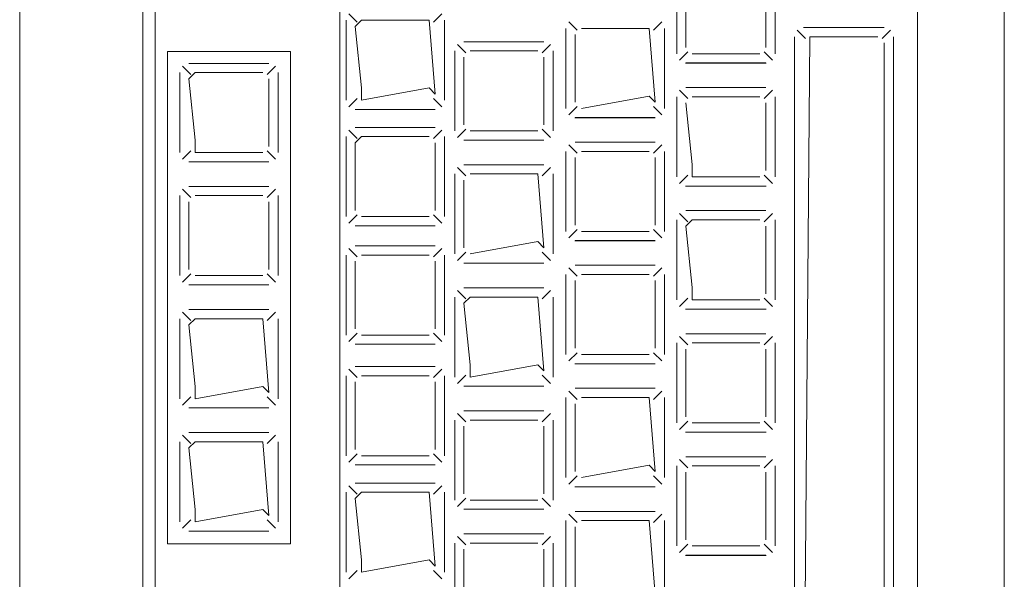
# Model space of a CAD drawing. Header units: feet. Extents: x 8 to 127, y 6 to 90.
# Tile 201 of 256: x 36.9278 to 37.0078, y 55.7763 to 55.8218. Entities that reach past the tile are written whole.
import ezdxf

# ---------------------------------------------------------------- set-up
doc = ezdxf.new("R2010")
doc.units = ezdxf.units.FT
doc.header["$MEASUREMENT"] = 0
doc.layers.add('MOBILARIO', color=8, linetype='Continuous')

msp = doc.modelspace()

# ---------------------------------------------------------------- linework, layer by layer
at = {"layer": 'MOBILARIO', "lineweight": 5}
for p, q in [((36.927771, 55.942206), (36.927771, 55.714206)), ((36.927771, 55.942206), (36.927771, 55.714206)), ((37.007771, 55.714206), (37.007771, 55.942206)), ((37.007771, 55.714206), (37.007771, 55.942206)), ((36.937771, 55.896206), (36.937771, 55.718206)), ((36.937771, 55.896206), (36.937771, 55.718206)), ((36.938771, 55.718206), (36.938771, 55.896206)), ((36.938771, 55.718206), (36.938771, 55.896206)), ((36.953771, 55.862706), (36.953771, 55.718206)), ((36.953771, 55.862706), (36.953771, 55.718206)), ((37.000711, 55.741206), (37.000711, 55.837706)), ((37.000711, 55.741206), (37.000711, 55.837706)), ((36.981157, 55.825531), (36.981157, 55.819031)), ((36.981157, 55.825531), (36.981157, 55.819031)), ((36.981907, 55.825031), (36.981907, 55.819531)), ((36.981907, 55.825031), (36.981907, 55.819531)), ((36.988407, 55.819531), (36.988407, 55.825031)), ((36.988407, 55.819531), (36.988407, 55.825031)), ((36.989157, 55.819031), (36.989157, 55.825531)), ((36.989157, 55.819031), (36.989157, 55.825531)), ((36.954288, 55.821752), (36.954288, 55.815252)), ((36.954288, 55.821752), (36.954288, 55.815252)), ((36.955184, 55.821605), (36.954508, 55.822282)), ((36.955184, 55.821605), (36.954508, 55.822282)), ((36.955538, 55.821752), (36.955038, 55.821252)), ((36.955538, 55.821752), (36.955038, 55.821252)), ((36.961038, 55.821752), (36.955538, 55.821752)), ((36.961038, 55.821752), (36.955538, 55.821752)), ((36.961538, 55.815752), (36.961038, 55.821752)), ((36.961538, 55.815752), (36.961038, 55.821752)), ((36.961392, 55.821605), (36.962068, 55.822282)), ((36.961392, 55.821605), (36.962068, 55.822282)), ((36.962288, 55.815252), (36.962288, 55.821752)), ((36.962288, 55.815252), (36.962288, 55.821752)), ((36.973054, 55.820947), (36.972377, 55.821624)), ((36.973054, 55.820947), (36.972377, 55.821624)), ((36.979261, 55.820947), (36.979938, 55.821624)), ((36.979261, 55.820947), (36.979938, 55.821624)), ((36.955038, 55.821252), (36.955538, 55.816252)), ((36.955038, 55.821252), (36.955538, 55.816252)), ((36.972158, 55.821093), (36.972158, 55.814593)), ((36.972158, 55.821093), (36.972158, 55.814593)), ((36.978908, 55.821093), (36.973408, 55.821093)), ((36.978908, 55.821093), (36.973408, 55.821093)), ((36.979408, 55.815093), (36.978908, 55.821093)), ((36.979408, 55.815093), (36.978908, 55.821093)), ((36.980158, 55.814593), (36.980158, 55.821093)), ((36.980158, 55.814593), (36.980158, 55.821093)), ((36.991607, 55.820259), (36.990931, 55.820936)), ((36.991607, 55.820259), (36.990931, 55.820936)), ((36.998006, 55.821155), (36.991461, 55.821155)), ((36.991461, 55.821155), (36.998006, 55.821155)), ((36.998006, 55.821155), (36.991461, 55.821155)), ((36.991461, 55.821155), (36.998006, 55.821155)), ((36.997859, 55.820259), (36.998536, 55.820936)), ((36.997859, 55.820259), (36.998536, 55.820936)), ((36.970371, 55.820011), (36.963871, 55.820011)), ((36.970371, 55.820011), (36.963871, 55.820011)), ((36.972908, 55.820593), (36.972908, 55.815093)), ((36.972908, 55.820593), (36.972908, 55.815093)), ((36.990711, 55.820405), (36.990711, 55.758509)), ((36.990711, 55.820405), (36.990711, 55.758509)), ((36.991461, 55.759009), (36.991961, 55.820405)), ((36.991461, 55.759009), (36.991961, 55.820405)), ((36.991961, 55.820405), (36.997506, 55.820405)), ((36.991961, 55.820405), (36.997506, 55.820405)), ((36.998756, 55.758509), (36.998756, 55.820405)), ((36.998756, 55.758509), (36.998756, 55.820405)), ((36.939771, 55.819206), (36.939771, 55.779206)), ((36.949771, 55.819206), (36.939771, 55.819206)), ((36.939771, 55.819206), (36.939771, 55.779206)), ((36.949771, 55.819206), (36.939771, 55.819206)), ((36.949771, 55.779206), (36.949771, 55.819206)), ((36.949771, 55.779206), (36.949771, 55.819206)), ((36.963121, 55.819261), (36.963121, 55.812761)), ((36.963121, 55.819261), (36.963121, 55.812761)), ((36.964018, 55.819115), (36.963341, 55.819791)), ((36.964018, 55.819115), (36.963341, 55.819791)), ((36.969871, 55.819261), (36.964371, 55.819261)), ((36.969871, 55.819261), (36.964371, 55.819261)), ((36.970225, 55.819115), (36.970902, 55.819791)), ((36.970225, 55.819115), (36.970902, 55.819791)), ((36.971121, 55.812761), (36.971121, 55.819261)), ((36.971121, 55.812761), (36.971121, 55.819261)), ((36.998006, 55.819905), (36.998006, 55.759009)), ((36.998006, 55.819905), (36.998006, 55.759009)), ((36.963871, 55.818761), (36.963871, 55.813261)), ((36.963871, 55.818761), (36.963871, 55.813261)), ((36.970371, 55.813261), (36.970371, 55.818761)), ((36.970371, 55.813261), (36.970371, 55.818761)), ((36.982054, 55.819177), (36.981377, 55.8185)), ((36.982054, 55.819177), (36.981377, 55.8185)), ((36.982407, 55.819031), (36.987907, 55.819031)), ((36.982407, 55.819031), (36.987907, 55.819031)), ((36.988261, 55.819177), (36.988937, 55.8185)), ((36.988261, 55.819177), (36.988937, 55.8185)), ((36.941668, 55.817352), (36.940991, 55.818028)), ((36.941668, 55.817352), (36.940991, 55.818028)), ((36.948021, 55.818248), (36.941521, 55.818248)), ((36.948021, 55.818248), (36.941521, 55.818248)), ((36.947875, 55.817352), (36.948551, 55.818028)), ((36.947875, 55.817352), (36.948551, 55.818028)), ((36.981871, 55.818269), (36.988416, 55.818269)), ((36.981871, 55.818269), (36.988416, 55.818269)), ((36.981907, 55.818281), (36.988407, 55.818281)), ((36.981907, 55.818281), (36.988407, 55.818281)), ((36.940771, 55.817498), (36.940771, 55.810998)), ((36.940771, 55.817498), (36.940771, 55.810998)), ((36.942021, 55.817498), (36.941521, 55.816998)), ((36.942021, 55.817498), (36.941521, 55.816998)), ((36.941521, 55.816998), (36.942021, 55.811998)), ((36.941521, 55.816998), (36.942021, 55.811998)), ((36.947521, 55.817498), (36.942021, 55.817498)), ((36.947521, 55.817498), (36.942021, 55.817498)), ((36.948021, 55.811498), (36.948021, 55.816998)), ((36.948021, 55.811498), (36.948021, 55.816998)), ((36.948771, 55.810998), (36.948771, 55.817498)), ((36.948771, 55.810998), (36.948771, 55.817498)), ((36.955538, 55.816252), (36.955538, 55.815252)), ((36.955538, 55.815252), (36.961038, 55.816252)), ((36.955538, 55.816252), (36.955538, 55.815252)), ((36.955538, 55.815252), (36.961038, 55.816252)), ((36.961038, 55.816252), (36.961538, 55.815752)), ((36.961038, 55.816252), (36.961538, 55.815752)), ((36.982054, 55.815384), (36.981377, 55.816061)), ((36.982054, 55.815384), (36.981377, 55.816061)), ((36.988407, 55.816281), (36.981907, 55.816281)), ((36.988407, 55.816281), (36.981907, 55.816281)), ((36.988261, 55.815384), (36.988937, 55.816061)), ((36.988261, 55.815384), (36.988937, 55.816061)), ((36.955184, 55.815398), (36.954508, 55.814722)), ((36.955184, 55.815398), (36.954508, 55.814722)), ((36.961392, 55.815398), (36.962068, 55.814722)), ((36.961392, 55.815398), (36.962068, 55.814722)), ((36.973408, 55.814593), (36.978908, 55.815593)), ((36.973408, 55.814593), (36.978908, 55.815593)), ((36.978908, 55.815593), (36.979408, 55.815093)), ((36.978908, 55.815593), (36.979408, 55.815093)), ((36.981157, 55.815531), (36.981157, 55.809031)), ((36.981157, 55.815531), (36.981157, 55.809031)), ((36.987907, 55.815531), (36.982407, 55.815531)), ((36.987907, 55.815531), (36.982407, 55.815531)), ((36.989157, 55.809031), (36.989157, 55.815531)), ((36.989157, 55.809031), (36.989157, 55.815531)), ((36.955038, 55.814502), (36.961538, 55.814502)), ((36.955038, 55.814502), (36.961538, 55.814502)), ((36.973054, 55.81474), (36.972377, 55.814063)), ((36.973054, 55.81474), (36.972377, 55.814063)), ((36.979261, 55.81474), (36.979938, 55.814063)), ((36.979261, 55.81474), (36.979938, 55.814063)), ((36.981907, 55.815031), (36.982407, 55.810031)), ((36.981907, 55.815031), (36.982407, 55.810031)), ((36.988407, 55.809531), (36.988407, 55.815031)), ((36.988407, 55.809531), (36.988407, 55.815031)), ((36.972871, 55.813831), (36.979416, 55.813831)), ((36.972871, 55.813831), (36.979416, 55.813831)), ((36.972908, 55.813843), (36.979408, 55.813843)), ((36.972908, 55.813843), (36.979408, 55.813843)), ((36.955184, 55.81215), (36.954508, 55.812826)), ((36.955184, 55.81215), (36.954508, 55.812826)), ((36.961538, 55.813046), (36.955038, 55.813046)), ((36.961538, 55.813046), (36.955038, 55.813046)), ((36.961392, 55.81215), (36.962068, 55.812826)), ((36.961392, 55.81215), (36.962068, 55.812826)), ((36.964018, 55.812908), (36.963341, 55.812231)), ((36.964018, 55.812908), (36.963341, 55.812231)), ((36.970225, 55.812908), (36.970902, 55.812231)), ((36.970225, 55.812908), (36.970902, 55.812231)), ((36.954288, 55.812296), (36.954288, 55.805796)), ((36.954288, 55.812296), (36.954288, 55.805796)), ((36.955538, 55.812296), (36.955038, 55.811796)), ((36.955538, 55.812296), (36.955038, 55.811796)), ((36.961038, 55.812296), (36.955538, 55.812296)), ((36.961038, 55.812296), (36.955538, 55.812296)), ((36.962288, 55.805796), (36.962288, 55.812296)), ((36.962288, 55.805796), (36.962288, 55.812296)), ((36.963871, 55.812011), (36.970371, 55.812011)), ((36.963871, 55.812011), (36.970371, 55.812011)), ((36.964371, 55.812761), (36.969871, 55.812761)), ((36.964371, 55.812761), (36.969871, 55.812761)), ((36.942021, 55.811998), (36.942021, 55.810998)), ((36.942021, 55.811998), (36.942021, 55.810998)), ((36.955038, 55.811796), (36.955038, 55.806296)), ((36.955038, 55.811796), (36.955038, 55.806296)), ((36.961538, 55.806296), (36.961538, 55.811796)), ((36.961538, 55.806296), (36.961538, 55.811796)), ((36.973054, 55.810947), (36.972377, 55.811624)), ((36.973054, 55.810947), (36.972377, 55.811624)), ((36.979408, 55.811843), (36.972908, 55.811843)), ((36.979408, 55.811843), (36.972908, 55.811843)), ((36.979261, 55.810947), (36.979938, 55.811624)), ((36.979261, 55.810947), (36.979938, 55.811624)), ((36.941668, 55.811144), (36.940991, 55.810468)), ((36.941668, 55.811144), (36.940991, 55.810468)), ((36.942021, 55.810998), (36.947521, 55.810998)), ((36.942021, 55.810998), (36.947521, 55.810998)), ((36.947875, 55.811144), (36.948551, 55.810468)), ((36.947875, 55.811144), (36.948551, 55.810468)), ((36.972158, 55.811093), (36.972158, 55.804593)), ((36.972158, 55.811093), (36.972158, 55.804593)), ((36.972908, 55.810593), (36.972908, 55.805093)), ((36.972908, 55.810593), (36.972908, 55.805093)), ((36.978908, 55.811093), (36.973408, 55.811093)), ((36.978908, 55.811093), (36.973408, 55.811093)), ((36.979408, 55.805093), (36.979408, 55.810593)), ((36.979408, 55.805093), (36.979408, 55.810593)), ((36.980158, 55.804593), (36.980158, 55.811093)), ((36.980158, 55.804593), (36.980158, 55.811093)), ((36.941521, 55.810248), (36.948021, 55.810248)), ((36.941521, 55.810248), (36.948021, 55.810248)), ((36.964018, 55.809115), (36.963341, 55.809791)), ((36.964018, 55.809115), (36.963341, 55.809791)), ((36.970371, 55.810011), (36.963871, 55.810011)), ((36.970371, 55.810011), (36.963871, 55.810011)), ((36.970225, 55.809115), (36.970902, 55.809791)), ((36.970225, 55.809115), (36.970902, 55.809791)), ((36.982407, 55.810031), (36.982407, 55.809031)), ((36.982407, 55.810031), (36.982407, 55.809031)), ((36.963121, 55.809261), (36.963121, 55.802761)), ((36.963121, 55.809261), (36.963121, 55.802761)), ((36.969871, 55.809261), (36.964371, 55.809261)), ((36.969871, 55.809261), (36.964371, 55.809261)), ((36.970371, 55.803261), (36.969871, 55.809261)), ((36.970371, 55.803261), (36.969871, 55.809261)), ((36.971121, 55.802761), (36.971121, 55.809261)), ((36.971121, 55.802761), (36.971121, 55.809261)), ((36.982054, 55.809177), (36.981377, 55.8085)), ((36.982054, 55.809177), (36.981377, 55.8085)), ((36.982407, 55.809031), (36.987907, 55.809031)), ((36.982407, 55.809031), (36.987907, 55.809031)), ((36.988261, 55.809177), (36.988937, 55.8085)), ((36.988261, 55.809177), (36.988937, 55.8085)), ((36.941668, 55.807352), (36.940991, 55.808028)), ((36.941668, 55.807352), (36.940991, 55.808028)), ((36.948021, 55.808248), (36.941521, 55.808248)), ((36.948021, 55.808248), (36.941521, 55.808248)), ((36.947875, 55.807352), (36.948551, 55.808028)), ((36.947875, 55.807352), (36.948551, 55.808028)), ((36.963871, 55.808761), (36.963871, 55.803261)), ((36.963871, 55.808761), (36.963871, 55.803261)), ((36.981871, 55.808269), (36.988416, 55.808269)), ((36.981871, 55.808269), (36.988416, 55.808269)), ((36.981907, 55.808281), (36.988407, 55.808281)), ((36.981907, 55.808281), (36.988407, 55.808281)), ((36.940771, 55.807498), (36.940771, 55.800998)), ((36.940771, 55.807498), (36.940771, 55.800998)), ((36.947521, 55.807498), (36.942021, 55.807498)), ((36.947521, 55.807498), (36.942021, 55.807498)), ((36.948771, 55.800998), (36.948771, 55.807498)), ((36.948771, 55.800998), (36.948771, 55.807498)), ((36.941521, 55.806998), (36.941521, 55.801498)), ((36.941521, 55.806998), (36.941521, 55.801498)), ((36.948021, 55.801498), (36.948021, 55.806998)), ((36.948021, 55.801498), (36.948021, 55.806998)), ((36.955184, 55.805943), (36.954508, 55.805266)), ((36.955184, 55.805943), (36.954508, 55.805266)), ((36.955538, 55.805796), (36.961038, 55.805796)), ((36.955538, 55.805796), (36.961038, 55.805796)), ((36.961392, 55.805943), (36.962068, 55.805266)), ((36.961392, 55.805943), (36.962068, 55.805266)), ((36.982054, 55.805384), (36.981377, 55.806061)), ((36.982054, 55.805384), (36.981377, 55.806061)), ((36.988407, 55.806281), (36.981907, 55.806281)), ((36.988407, 55.806281), (36.981907, 55.806281)), ((36.988261, 55.805384), (36.988937, 55.806061)), ((36.988261, 55.805384), (36.988937, 55.806061)), ((36.955038, 55.805046), (36.961538, 55.805046)), ((36.955038, 55.805046), (36.961538, 55.805046)), ((36.981157, 55.805531), (36.981157, 55.799031)), ((36.981157, 55.805531), (36.981157, 55.799031)), ((36.982407, 55.805531), (36.981907, 55.805031)), ((36.982407, 55.805531), (36.981907, 55.805031)), ((36.981907, 55.805031), (36.982407, 55.800031)), ((36.981907, 55.805031), (36.982407, 55.800031)), ((36.987907, 55.805531), (36.982407, 55.805531)), ((36.987907, 55.805531), (36.982407, 55.805531)), ((36.988407, 55.799531), (36.988407, 55.805031)), ((36.988407, 55.799531), (36.988407, 55.805031)), ((36.989157, 55.799031), (36.989157, 55.805531)), ((36.989157, 55.799031), (36.989157, 55.805531)), ((36.973054, 55.80474), (36.972377, 55.804063)), ((36.973054, 55.80474), (36.972377, 55.804063)), ((36.973408, 55.804593), (36.978908, 55.804593)), ((36.973408, 55.804593), (36.978908, 55.804593)), ((36.979261, 55.80474), (36.979938, 55.804063)), ((36.979261, 55.80474), (36.979938, 55.804063)), ((36.955184, 55.802528), (36.954508, 55.803205)), ((36.955184, 55.802528), (36.954508, 55.803205)), ((36.961538, 55.803424), (36.955038, 55.803424)), ((36.961538, 55.803424), (36.955038, 55.803424)), ((36.961392, 55.802528), (36.962068, 55.803205)), ((36.961392, 55.802528), (36.962068, 55.803205)), ((36.964371, 55.802761), (36.969871, 55.803761)), ((36.964371, 55.802761), (36.969871, 55.803761)), ((36.969871, 55.803761), (36.970371, 55.803261)), ((36.969871, 55.803761), (36.970371, 55.803261)), ((36.972871, 55.803831), (36.979416, 55.803831)), ((36.972871, 55.803831), (36.979416, 55.803831)), ((36.972908, 55.803843), (36.979408, 55.803843)), ((36.972908, 55.803843), (36.979408, 55.803843)), ((36.954288, 55.802674), (36.954288, 55.796174)), ((36.954288, 55.802674), (36.954288, 55.796174)), ((36.961038, 55.802674), (36.955538, 55.802674)), ((36.961038, 55.802674), (36.955538, 55.802674)), ((36.962288, 55.796174), (36.962288, 55.802674)), ((36.962288, 55.796174), (36.962288, 55.802674)), ((36.964018, 55.802908), (36.963341, 55.802231)), ((36.964018, 55.802908), (36.963341, 55.802231)), ((36.970225, 55.802908), (36.970902, 55.802231)), ((36.970225, 55.802908), (36.970902, 55.802231)), ((36.955038, 55.802174), (36.955038, 55.796674)), ((36.955038, 55.802174), (36.955038, 55.796674)), ((36.961538, 55.796674), (36.961538, 55.802174)), ((36.961538, 55.796674), (36.961538, 55.802174)), ((36.963871, 55.802011), (36.970371, 55.802011)), ((36.963871, 55.802011), (36.970371, 55.802011)), ((36.973054, 55.800947), (36.972377, 55.801624)), ((36.973054, 55.800947), (36.972377, 55.801624)), ((36.979408, 55.801843), (36.972908, 55.801843)), ((36.979408, 55.801843), (36.972908, 55.801843)), ((36.979261, 55.800947), (36.979938, 55.801624)), ((36.979261, 55.800947), (36.979938, 55.801624)), ((36.941668, 55.801144), (36.940991, 55.800468)), ((36.941668, 55.801144), (36.940991, 55.800468)), ((36.942021, 55.800998), (36.947521, 55.800998)), ((36.942021, 55.800998), (36.947521, 55.800998)), ((36.947875, 55.801144), (36.948551, 55.800468)), ((36.947875, 55.801144), (36.948551, 55.800468)), ((36.972158, 55.801093), (36.972158, 55.794593)), ((36.972158, 55.801093), (36.972158, 55.794593)), ((36.978908, 55.801093), (36.973408, 55.801093)), ((36.978908, 55.801093), (36.973408, 55.801093)), ((36.980158, 55.794593), (36.980158, 55.801093)), ((36.980158, 55.794593), (36.980158, 55.801093)), ((36.941521, 55.800248), (36.948021, 55.800248)), ((36.941521, 55.800248), (36.948021, 55.800248)), ((36.970371, 55.800011), (36.963871, 55.800011)), ((36.970371, 55.800011), (36.963871, 55.800011)), ((36.972908, 55.800593), (36.972908, 55.795093)), ((36.972908, 55.800593), (36.972908, 55.795093)), ((36.979408, 55.795093), (36.979408, 55.800593)), ((36.979408, 55.795093), (36.979408, 55.800593)), ((36.982407, 55.800031), (36.982407, 55.799031)), ((36.982407, 55.800031), (36.982407, 55.799031)), ((36.963121, 55.799261), (36.963121, 55.792761)), ((36.963121, 55.799261), (36.963121, 55.792761)), ((36.964018, 55.799115), (36.963341, 55.799791)), ((36.964018, 55.799115), (36.963341, 55.799791)), ((36.964371, 55.799261), (36.963871, 55.798761)), ((36.964371, 55.799261), (36.963871, 55.798761)), ((36.969871, 55.799261), (36.964371, 55.799261)), ((36.969871, 55.799261), (36.964371, 55.799261)), ((36.970371, 55.793261), (36.969871, 55.799261)), ((36.970371, 55.793261), (36.969871, 55.799261)), ((36.970225, 55.799115), (36.970902, 55.799791)), ((36.970225, 55.799115), (36.970902, 55.799791)), ((36.971121, 55.792761), (36.971121, 55.799261)), ((36.971121, 55.792761), (36.971121, 55.799261)), ((36.963871, 55.798761), (36.964371, 55.793761)), ((36.963871, 55.798761), (36.964371, 55.793761)), ((36.982054, 55.799177), (36.981377, 55.7985)), ((36.982054, 55.799177), (36.981377, 55.7985)), ((36.982407, 55.799031), (36.987907, 55.799031)), ((36.982407, 55.799031), (36.987907, 55.799031)), ((36.988261, 55.799177), (36.988937, 55.7985)), ((36.988261, 55.799177), (36.988937, 55.7985)), ((36.941668, 55.797352), (36.940991, 55.798028)), ((36.941668, 55.797352), (36.940991, 55.798028)), ((36.948021, 55.798248), (36.941521, 55.798248)), ((36.948021, 55.798248), (36.941521, 55.798248)), ((36.947875, 55.797352), (36.948551, 55.798028)), ((36.947875, 55.797352), (36.948551, 55.798028)), ((36.981871, 55.798269), (36.988416, 55.798269)), ((36.981871, 55.798269), (36.988416, 55.798269)), ((36.981907, 55.798281), (36.988407, 55.798281)), ((36.981907, 55.798281), (36.988407, 55.798281)), ((36.940771, 55.797498), (36.940771, 55.790998)), ((36.940771, 55.797498), (36.940771, 55.790998)), ((36.942021, 55.797498), (36.941521, 55.796998)), ((36.942021, 55.797498), (36.941521, 55.796998)), ((36.941521, 55.796998), (36.942021, 55.791998)), ((36.941521, 55.796998), (36.942021, 55.791998)), ((36.947521, 55.797498), (36.942021, 55.797498)), ((36.947521, 55.797498), (36.942021, 55.797498)), ((36.948021, 55.791498), (36.947521, 55.797498)), ((36.948021, 55.791498), (36.947521, 55.797498)), ((36.948771, 55.790998), (36.948771, 55.797498)), ((36.948771, 55.790998), (36.948771, 55.797498)), ((36.955184, 55.796321), (36.954508, 55.795644)), ((36.955184, 55.796321), (36.954508, 55.795644)), ((36.955538, 55.796174), (36.961038, 55.796174)), ((36.955538, 55.796174), (36.961038, 55.796174)), ((36.961392, 55.796321), (36.962068, 55.795644)), ((36.961392, 55.796321), (36.962068, 55.795644)), ((36.982054, 55.795384), (36.981377, 55.796061)), ((36.982054, 55.795384), (36.981377, 55.796061)), ((36.988407, 55.796281), (36.981907, 55.796281)), ((36.988407, 55.796281), (36.981907, 55.796281)), ((36.988261, 55.795384), (36.988937, 55.796061)), ((36.988261, 55.795384), (36.988937, 55.796061)), ((36.955038, 55.795424), (36.961538, 55.795424)), ((36.955038, 55.795424), (36.961538, 55.795424)), ((36.981157, 55.795531), (36.981157, 55.789031)), ((36.981157, 55.795531), (36.981157, 55.789031)), ((36.987907, 55.795531), (36.982407, 55.795531)), ((36.987907, 55.795531), (36.982407, 55.795531)), ((36.989157, 55.789031), (36.989157, 55.795531)), ((36.989157, 55.789031), (36.989157, 55.795531)), ((36.973054, 55.79474), (36.972377, 55.794063)), ((36.973054, 55.79474), (36.972377, 55.794063)), ((36.973408, 55.794593), (36.978908, 55.794593)), ((36.973408, 55.794593), (36.978908, 55.794593)), ((36.979261, 55.79474), (36.979938, 55.794063)), ((36.979261, 55.79474), (36.979938, 55.794063)), ((36.981907, 55.795031), (36.981907, 55.789531)), ((36.981907, 55.795031), (36.981907, 55.789531)), ((36.988407, 55.789531), (36.988407, 55.795031)), ((36.988407, 55.789531), (36.988407, 55.795031)), ((36.961538, 55.793615), (36.955038, 55.793615)), ((36.961538, 55.793615), (36.955038, 55.793615)), ((36.964371, 55.793761), (36.964371, 55.792761)), ((36.964371, 55.792761), (36.969871, 55.793761)), ((36.964371, 55.793761), (36.964371, 55.792761)), ((36.964371, 55.792761), (36.969871, 55.793761)), ((36.969871, 55.793761), (36.970371, 55.793261)), ((36.969871, 55.793761), (36.970371, 55.793261)), ((36.972871, 55.793831), (36.979416, 55.793831)), ((36.972871, 55.793831), (36.979416, 55.793831)), ((36.972908, 55.793843), (36.979408, 55.793843)), ((36.972908, 55.793843), (36.979408, 55.793843)), ((36.954288, 55.792865), (36.954288, 55.786365)), ((36.954288, 55.792865), (36.954288, 55.786365)), ((36.955184, 55.792719), (36.954508, 55.793395)), ((36.955184, 55.792719), (36.954508, 55.793395)), ((36.961038, 55.792865), (36.955538, 55.792865)), ((36.961038, 55.792865), (36.955538, 55.792865)), ((36.961392, 55.792719), (36.962068, 55.793395)), ((36.961392, 55.792719), (36.962068, 55.793395)), ((36.962288, 55.786365), (36.962288, 55.792865)), ((36.962288, 55.786365), (36.962288, 55.792865)), ((36.964018, 55.792908), (36.963341, 55.792231)), ((36.964018, 55.792908), (36.963341, 55.792231)), ((36.970225, 55.792908), (36.970902, 55.792231)), ((36.970225, 55.792908), (36.970902, 55.792231)), ((36.955038, 55.792365), (36.955038, 55.786865)), ((36.955038, 55.792365), (36.955038, 55.786865)), ((36.961538, 55.786865), (36.961538, 55.792365)), ((36.961538, 55.786865), (36.961538, 55.792365)), ((36.963871, 55.792011), (36.970371, 55.792011)), ((36.963871, 55.792011), (36.970371, 55.792011)), ((36.942021, 55.791998), (36.942021, 55.790998)), ((36.942021, 55.790998), (36.947521, 55.791998)), ((36.942021, 55.791998), (36.942021, 55.790998)), ((36.942021, 55.790998), (36.947521, 55.791998)), ((36.947521, 55.791998), (36.948021, 55.791498)), ((36.947521, 55.791998), (36.948021, 55.791498)), ((36.973054, 55.790947), (36.972377, 55.791624)), ((36.973054, 55.790947), (36.972377, 55.791624)), ((36.979408, 55.791843), (36.972908, 55.791843)), ((36.979408, 55.791843), (36.972908, 55.791843)), ((36.979261, 55.790947), (36.979938, 55.791624)), ((36.979261, 55.790947), (36.979938, 55.791624)), ((36.941668, 55.791144), (36.940991, 55.790468)), ((36.941668, 55.791144), (36.940991, 55.790468)), ((36.947875, 55.791144), (36.948551, 55.790468)), ((36.947875, 55.791144), (36.948551, 55.790468)), ((36.972158, 55.791093), (36.972158, 55.784593)), ((36.972158, 55.791093), (36.972158, 55.784593)), ((36.972908, 55.790593), (36.972908, 55.785093)), ((36.972908, 55.790593), (36.972908, 55.785093)), ((36.978908, 55.791093), (36.973408, 55.791093)), ((36.978908, 55.791093), (36.973408, 55.791093)), ((36.979408, 55.785093), (36.978908, 55.791093)), ((36.979408, 55.785093), (36.978908, 55.791093)), ((36.980158, 55.784593), (36.980158, 55.791093)), ((36.980158, 55.784593), (36.980158, 55.791093)), ((36.941521, 55.790248), (36.948021, 55.790248)), ((36.941521, 55.790248), (36.948021, 55.790248)), ((36.964018, 55.789115), (36.963341, 55.789791)), ((36.964018, 55.789115), (36.963341, 55.789791)), ((36.970371, 55.790011), (36.963871, 55.790011)), ((36.970371, 55.790011), (36.963871, 55.790011)), ((36.970225, 55.789115), (36.970902, 55.789791)), ((36.970225, 55.789115), (36.970902, 55.789791)), ((36.963121, 55.789261), (36.963121, 55.782761)), ((36.963121, 55.789261), (36.963121, 55.782761)), ((36.969871, 55.789261), (36.964371, 55.789261)), ((36.969871, 55.789261), (36.964371, 55.789261)), ((36.971121, 55.782761), (36.971121, 55.789261)), ((36.971121, 55.782761), (36.971121, 55.789261)), ((36.982054, 55.789177), (36.981377, 55.7885)), ((36.982054, 55.789177), (36.981377, 55.7885)), ((36.982407, 55.789031), (36.987907, 55.789031)), ((36.982407, 55.789031), (36.987907, 55.789031)), ((36.988261, 55.789177), (36.988937, 55.7885)), ((36.988261, 55.789177), (36.988937, 55.7885)), ((36.941668, 55.787352), (36.940991, 55.788028)), ((36.941668, 55.787352), (36.940991, 55.788028)), ((36.948021, 55.788248), (36.941521, 55.788248)), ((36.948021, 55.788248), (36.941521, 55.788248)), ((36.947875, 55.787352), (36.948551, 55.788028)), ((36.947875, 55.787352), (36.948551, 55.788028)), ((36.963871, 55.788761), (36.963871, 55.783261)), ((36.963871, 55.788761), (36.963871, 55.783261)), ((36.970371, 55.783261), (36.970371, 55.788761)), ((36.970371, 55.783261), (36.970371, 55.788761)), ((36.981871, 55.788269), (36.988416, 55.788269)), ((36.981871, 55.788269), (36.988416, 55.788269)), ((36.981907, 55.788281), (36.988407, 55.788281)), ((36.981907, 55.788281), (36.988407, 55.788281)), ((36.940771, 55.787498), (36.940771, 55.780998)), ((36.940771, 55.787498), (36.940771, 55.780998)), ((36.942021, 55.787498), (36.941521, 55.786998)), ((36.942021, 55.787498), (36.941521, 55.786998)), ((36.947521, 55.787498), (36.942021, 55.787498)), ((36.947521, 55.787498), (36.942021, 55.787498)), ((36.948021, 55.781498), (36.947521, 55.787498)), ((36.948021, 55.781498), (36.947521, 55.787498)), ((36.948771, 55.780998), (36.948771, 55.787498)), ((36.948771, 55.780998), (36.948771, 55.787498)), ((36.941521, 55.786998), (36.942021, 55.781998)), ((36.941521, 55.786998), (36.942021, 55.781998)), ((36.955184, 55.786511), (36.954508, 55.785835)), ((36.955184, 55.786511), (36.954508, 55.785835)), ((36.961392, 55.786511), (36.962068, 55.785835)), ((36.961392, 55.786511), (36.962068, 55.785835)), ((36.955038, 55.785615), (36.961538, 55.785615)), ((36.955038, 55.785615), (36.961538, 55.785615)), ((36.955538, 55.786365), (36.961038, 55.786365)), ((36.955538, 55.786365), (36.961038, 55.786365)), ((36.982054, 55.785384), (36.981377, 55.786061)), ((36.982054, 55.785384), (36.981377, 55.786061)), ((36.988407, 55.786281), (36.981907, 55.786281)), ((36.988407, 55.786281), (36.981907, 55.786281)), ((36.988261, 55.785384), (36.988937, 55.786061)), ((36.988261, 55.785384), (36.988937, 55.786061)), ((36.973408, 55.784593), (36.978908, 55.785593)), ((36.973408, 55.784593), (36.978908, 55.785593)), ((36.978908, 55.785593), (36.979408, 55.785093)), ((36.978908, 55.785593), (36.979408, 55.785093)), ((36.981157, 55.785531), (36.981157, 55.779031)), ((36.981157, 55.785531), (36.981157, 55.779031)), ((36.981907, 55.785031), (36.981907, 55.779531)), ((36.981907, 55.785031), (36.981907, 55.779531)), ((36.987907, 55.785531), (36.982407, 55.785531)), ((36.987907, 55.785531), (36.982407, 55.785531)), ((36.988407, 55.779531), (36.988407, 55.785031)), ((36.988407, 55.779531), (36.988407, 55.785031)), ((36.989157, 55.779031), (36.989157, 55.785531)), ((36.989157, 55.779031), (36.989157, 55.785531)), ((36.961538, 55.784146), (36.955038, 55.784146)), ((36.961538, 55.784146), (36.955038, 55.784146)), ((36.973054, 55.78474), (36.972377, 55.784063)), ((36.973054, 55.78474), (36.972377, 55.784063)), ((36.979261, 55.78474), (36.979938, 55.784063)), ((36.979261, 55.78474), (36.979938, 55.784063)), ((36.954288, 55.783396), (36.954288, 55.776896)), ((36.954288, 55.783396), (36.954288, 55.776896)), ((36.955184, 55.783249), (36.954508, 55.783926)), ((36.955184, 55.783249), (36.954508, 55.783926)), ((36.955538, 55.783396), (36.955038, 55.782896)), ((36.955538, 55.783396), (36.955038, 55.782896)), ((36.961038, 55.783396), (36.955538, 55.783396)), ((36.961038, 55.783396), (36.955538, 55.783396)), ((36.961538, 55.777396), (36.961038, 55.783396)), ((36.961538, 55.777396), (36.961038, 55.783396)), ((36.961392, 55.783249), (36.962068, 55.783926)), ((36.961392, 55.783249), (36.962068, 55.783926)), ((36.962288, 55.776896), (36.962288, 55.783396)), ((36.962288, 55.776896), (36.962288, 55.783396)), ((36.972871, 55.783831), (36.979416, 55.783831)), ((36.972871, 55.783831), (36.979416, 55.783831)), ((36.972908, 55.783843), (36.979408, 55.783843)), ((36.972908, 55.783843), (36.979408, 55.783843)), ((36.955038, 55.782896), (36.955538, 55.777896)), ((36.955038, 55.782896), (36.955538, 55.777896)), ((36.964018, 55.782908), (36.963341, 55.782231)), ((36.964018, 55.782908), (36.963341, 55.782231)), ((36.964371, 55.782761), (36.969871, 55.782761)), ((36.964371, 55.782761), (36.969871, 55.782761)), ((36.970225, 55.782908), (36.970902, 55.782231)), ((36.970225, 55.782908), (36.970902, 55.782231)), ((36.942021, 55.781998), (36.942021, 55.780998)), ((36.942021, 55.780998), (36.947521, 55.781998)), ((36.942021, 55.781998), (36.942021, 55.780998)), ((36.942021, 55.780998), (36.947521, 55.781998)), ((36.947521, 55.781998), (36.948021, 55.781498)), ((36.947521, 55.781998), (36.948021, 55.781498)), ((36.963871, 55.782011), (36.970371, 55.782011)), ((36.963871, 55.782011), (36.970371, 55.782011)), ((36.973054, 55.780947), (36.972377, 55.781624)), ((36.973054, 55.780947), (36.972377, 55.781624)), ((36.979408, 55.781843), (36.972908, 55.781843)), ((36.979408, 55.781843), (36.972908, 55.781843)), ((36.979261, 55.780947), (36.979938, 55.781624)), ((36.979261, 55.780947), (36.979938, 55.781624)), ((36.941668, 55.781144), (36.940991, 55.780468)), ((36.941668, 55.781144), (36.940991, 55.780468)), ((36.947875, 55.781144), (36.948551, 55.780468)), ((36.947875, 55.781144), (36.948551, 55.780468)), ((36.972158, 55.781093), (36.972158, 55.774593)), ((36.972158, 55.781093), (36.972158, 55.774593)), ((36.978908, 55.781093), (36.973408, 55.781093)), ((36.978908, 55.781093), (36.973408, 55.781093)), ((36.979408, 55.775093), (36.978908, 55.781093)), ((36.979408, 55.775093), (36.978908, 55.781093)), ((36.980158, 55.774593), (36.980158, 55.781093)), ((36.980158, 55.774593), (36.980158, 55.781093)), ((36.941521, 55.780248), (36.948021, 55.780248)), ((36.941521, 55.780248), (36.948021, 55.780248)), ((36.970371, 55.780011), (36.963871, 55.780011)), ((36.970371, 55.780011), (36.963871, 55.780011)), ((36.972908, 55.780593), (36.972908, 55.775093)), ((36.972908, 55.780593), (36.972908, 55.775093)), ((36.939771, 55.779206), (36.949771, 55.779206)), ((36.939771, 55.779206), (36.949771, 55.779206)), ((36.963121, 55.779261), (36.963121, 55.772761)), ((36.963121, 55.779261), (36.963121, 55.772761)), ((36.964018, 55.779115), (36.963341, 55.779791)), ((36.964018, 55.779115), (36.963341, 55.779791)), ((36.969871, 55.779261), (36.964371, 55.779261)), ((36.969871, 55.779261), (36.964371, 55.779261)), ((36.970225, 55.779115), (36.970902, 55.779791)), ((36.970225, 55.779115), (36.970902, 55.779791)), ((36.971121, 55.772761), (36.971121, 55.779261)), ((36.971121, 55.772761), (36.971121, 55.779261)), ((36.963871, 55.778761), (36.963871, 55.773261)), ((36.963871, 55.778761), (36.963871, 55.773261)), ((36.970371, 55.773261), (36.970371, 55.778761)), ((36.970371, 55.773261), (36.970371, 55.778761)), ((36.982054, 55.779177), (36.981377, 55.7785)), ((36.982054, 55.779177), (36.981377, 55.7785)), ((36.982407, 55.779031), (36.987907, 55.779031)), ((36.982407, 55.779031), (36.987907, 55.779031)), ((36.988261, 55.779177), (36.988937, 55.7785)), ((36.988261, 55.779177), (36.988937, 55.7785)), ((36.955538, 55.777896), (36.955538, 55.776896)), ((36.955538, 55.776896), (36.961038, 55.777896)), ((36.955538, 55.777896), (36.955538, 55.776896)), ((36.955538, 55.776896), (36.961038, 55.777896)), ((36.961038, 55.777896), (36.961538, 55.777396)), ((36.961038, 55.777896), (36.961538, 55.777396)), ((36.981871, 55.778269), (36.988416, 55.778269)), ((36.981871, 55.778269), (36.988416, 55.778269)), ((36.981907, 55.778281), (36.988407, 55.778281)), ((36.981907, 55.778281), (36.988407, 55.778281)), ((36.955184, 55.777042), (36.954508, 55.776366)), ((36.955184, 55.777042), (36.954508, 55.776366)), ((36.961392, 55.777042), (36.962068, 55.776366)), ((36.961392, 55.777042), (36.962068, 55.776366))]:
    msp.add_line(p, q, dxfattribs=at)
at = {"layer": 'MOBILARIO'}
for centre in [(36.955538, 55.821252), (36.955538, 55.821252), (36.961038, 55.821252), (36.961038, 55.821252), (36.978908, 55.820593), (36.978908, 55.820593), (36.991961, 55.819905), (36.991961, 55.819905), (36.942021, 55.816998), (36.942021, 55.816998), (36.955538, 55.815752), (36.955538, 55.815752), (36.961038, 55.815752), (36.961038, 55.815752), (36.978908, 55.815093), (36.978908, 55.815093), (36.955538, 55.811796), (36.955538, 55.811796), (36.942021, 55.811498), (36.942021, 55.811498), (36.982407, 55.809531), (36.982407, 55.809531), (36.969871, 55.808761), (36.969871, 55.808761), (36.982407, 55.805031), (36.982407, 55.805031), (36.969871, 55.803261), (36.969871, 55.803261), (36.982407, 55.799531), (36.982407, 55.799531), (36.964371, 55.798761), (36.964371, 55.798761), (36.969871, 55.798761), (36.969871, 55.798761), (36.942021, 55.796998), (36.942021, 55.796998), (36.947521, 55.796998), (36.947521, 55.796998), (36.964371, 55.793261), (36.964371, 55.793261), (36.969871, 55.793261), (36.969871, 55.793261), (36.942021, 55.791498), (36.942021, 55.791498), (36.947521, 55.791498), (36.947521, 55.791498), (36.978908, 55.790593), (36.978908, 55.790593), (36.942021, 55.786998), (36.942021, 55.786998), (36.947521, 55.786998), (36.947521, 55.786998), (36.978908, 55.785093), (36.978908, 55.785093), (36.955538, 55.782896), (36.955538, 55.782896), (36.961038, 55.782896), (36.961038, 55.782896), (36.942021, 55.781498), (36.942021, 55.781498), (36.947521, 55.781498), (36.947521, 55.781498), (36.978908, 55.780593), (36.978908, 55.780593), (36.955538, 55.777396), (36.955538, 55.777396), (36.961038, 55.777396), (36.961038, 55.777396)]:
    msp.add_arc(centre, 0.0005, 0, 0, dxfattribs=at)

doc.saveas('drawing.dxf')
